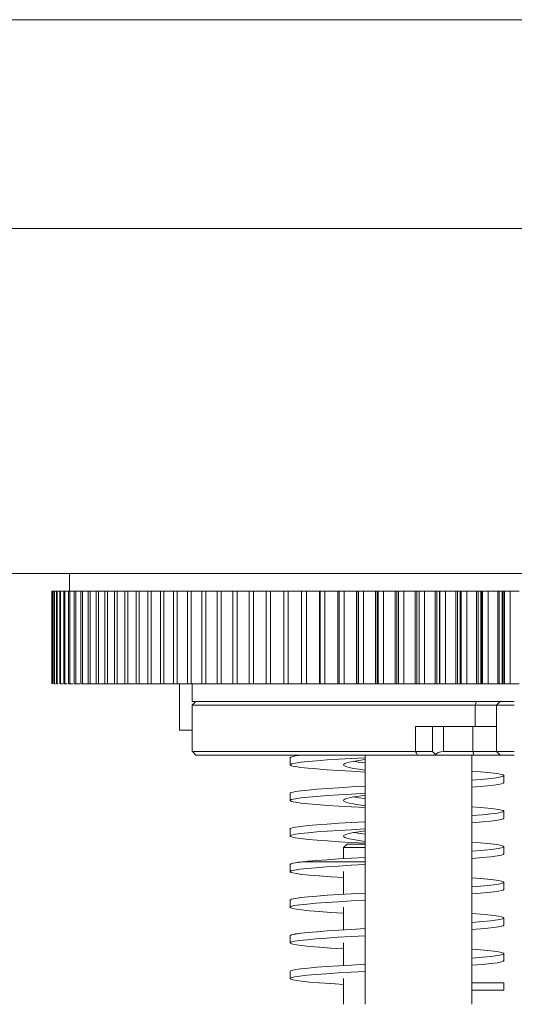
# Model space of a CAD drawing. Header units: millimetres. Extents: x 10 to 2518, y 8 to 1786.
# Tile 29 of 34: x 1244 to 1383, y 1510 to 1786. Entities that reach past the tile are written whole.
import ezdxf

# ---------------------------------------------------------------- set-up
doc = ezdxf.new("R2010")
doc.units = ezdxf.units.MM
doc.layers.add('1', color=7, linetype='Continuous', true_color=0xffffff)
doc.styles.add('黑体', font='txt')
doc.dimstyles.new('DIMSTYLE_BRK_6', dxfattribs={"dimtxt": 0.18, "dimasz": 0.18, "dimexe": 0.18, "dimexo": 0.0625, "dimgap": 0.09, "dimtad": 0, "dimtih": 1, "dimtoh": 1, "dimdec": 4, "dimzin": 0, "dimdsep": 46, "dimtxsty": 'Standard', "dimcen": 0.09, "dimadec": 0, "dimazin": 0, "dimtfac": 1, "dimtdec": 4, "dimtofl": 0, "dimtmove": 0, "dimatfit": 3, "dimfxl": 1, "dimtolj": 1, "dimtzin": 0, "dimarcsym": 0})

# ---------------------------------------------------------------- blocks, each defined once
blk = doc.blocks.new('_U21')
at = {"layer": '1', "color": 92, "linetype": 'Continuous', "lineweight": 13}
for p, q in [((1424.59, 1630.89), (1017.58, 1630.89)), ((1018.08, 1628.39), (1018.08, 1459.5)), ((1018.08, 1269.39), (1018.08, 1438.28)), ((1119.84, 1266.89), (1017.58, 1266.89)), ((1143.67, 1266.89), (1120.34, 1266.89))]:
    blk.add_line(p, q, dxfattribs=at)
at = {"layer": '1', "color": 92, "lineweight": 13}
for points in [[(1018.5, 1628.39), (1017.67, 1628.39), (1018.08, 1630.89)], [(1017.67, 1269.39), (1018.5, 1269.39), (1018.08, 1266.89)]]:
    blk.add_solid(points, dxfattribs=at)
at = {"layer": 'Defpoints', "color": 0, "lineweight": 13}
for p in [(1018.08, 1630.89), (1425.09, 1630.89), (1144.17, 1266.89)]:
    blk.add_point(p, dxfattribs=at)
at = {"layer": '1', "color": 7, "lineweight": 13, "insert": (1018.08, 1459), "char_height": 20, "attachment_point": 2, "style": '黑体'}
blk.add_mtext('\\A1;364', dxfattribs=at)

msp = doc.modelspace()

# ---------------------------------------------------------------- linework, layer by layer
at = {"lineweight": 13}
msp.add_lwpolyline([(962.7607, 1727.766), (1882.5623, 1727.766), (1882.5623, 1130.2737), (962.7607, 1130.2737)], close=True, dxfattribs=at)
at = {"layer": '1', "color": 92, "linetype": 'Continuous', "lineweight": 13}
msp.add_line((10, 1786.3643), (2517.9237, 1786.3643), dxfattribs=at)
at = {"layer": '1', "color": 253, "linetype": 'Continuous', "lineweight": 13}
msp.add_line((1425.0853, 1630.8895), (1251.3467, 1630.8895), dxfattribs=at)
at = {"layer": '1', "color": 7, "linetype": 'Continuous', "lineweight": 13}
for p, q in [((1258.0853, 1630.8895), (1258.0853, 1625.8895)), ((1253.1014, 1625.8895), (1253.1318, 1625.8895)), ((1253.1014, 1599.8895), (1253.1014, 1625.8895)), ((1253.1318, 1625.8895), (1253.306, 1625.8895)), ((1253.1318, 1599.8895), (1253.1318, 1625.8895)), ((1253.306, 1599.8895), (1253.306, 1625.8895)), ((1253.306, 1625.8895), (1253.397, 1625.8895)), ((1253.397, 1599.8895), (1253.397, 1625.8895)), ((1253.397, 1625.8895), (1253.7452, 1625.8895)), ((1253.7452, 1599.8895), (1253.7452, 1625.8895)), ((1253.7452, 1625.8895), (1253.8967, 1625.8895)), ((1253.8967, 1599.8895), (1253.8967, 1625.8895)), ((1253.8967, 1625.8895), (1254.4185, 1625.8895)), ((1254.4184, 1599.8895), (1254.4184, 1625.8895)), ((1254.4185, 1625.8895), (1254.6303, 1625.8895)), ((1254.6303, 1599.8895), (1254.6303, 1625.8895)), ((1254.6303, 1625.8895), (1255.3248, 1625.8895)), ((1255.3248, 1599.8895), (1255.3248, 1625.8895)), ((1255.3248, 1625.8895), (1255.5966, 1625.8895)), ((1255.5966, 1599.8895), (1255.5966, 1625.8895)), ((1255.5966, 1625.8895), (1256.463, 1625.8895)), ((1256.463, 1599.8895), (1256.463, 1625.8895)), ((1256.463, 1625.8895), (1256.7945, 1625.8895)), ((1256.7945, 1599.8895), (1256.7945, 1625.8895)), ((1256.7945, 1625.8895), (1257.8315, 1625.8895)), ((1258.2222, 1625.8895), (1257.8315, 1625.8895)), ((1257.8315, 1599.8895), (1257.8315, 1625.8895)), ((1258.2222, 1599.8895), (1258.2222, 1625.8895)), ((1258.2222, 1625.8895), (1259.4285, 1625.8895)), ((1259.4285, 1599.8895), (1259.4285, 1625.8895)), ((1259.4285, 1625.8895), (1259.8779, 1625.8895)), ((1259.8779, 1599.8895), (1259.8779, 1625.8895)), ((1259.8779, 1625.8895), (1261.2517, 1625.8895)), ((1261.2517, 1599.8895), (1261.2517, 1625.8895)), ((1261.2517, 1625.8895), (1261.7592, 1625.8895)), ((1261.7592, 1599.8895), (1261.7592, 1625.8895)), ((1261.7592, 1625.8895), (1263.2987, 1625.8895)), ((1263.2987, 1599.8895), (1263.2987, 1625.8895)), ((1263.2987, 1625.8895), (1263.8636, 1625.8895)), ((1263.8636, 1599.8895), (1263.8636, 1625.8895)), ((1263.8636, 1625.8895), (1265.5667, 1625.8895)), ((1265.5667, 1599.8895), (1265.5667, 1625.8895)), ((1265.5667, 1625.8895), (1266.1881, 1625.8895)), ((1266.1881, 1599.8895), (1266.1881, 1625.8895)), ((1266.1881, 1625.8895), (1268.0526, 1625.8895)), ((1268.0526, 1599.8895), (1268.0526, 1625.8895)), ((1268.0526, 1625.8895), (1268.7298, 1625.8895)), ((1268.7298, 1599.8895), (1268.7298, 1625.8895)), ((1268.7298, 1625.8895), (1270.753, 1625.8895)), ((1270.753, 1599.8895), (1270.753, 1625.8895)), ((1270.753, 1625.8895), (1271.485, 1625.8895)), ((1271.485, 1599.8895), (1271.485, 1625.8895)), ((1271.485, 1625.8895), (1273.6642, 1625.8895)), ((1273.6641, 1599.8895), (1273.6641, 1625.8895)), ((1273.6642, 1625.8895), (1274.4499, 1625.8895)), ((1274.4499, 1599.8895), (1274.4499, 1625.8895)), ((1274.4499, 1625.8895), (1276.7821, 1625.8895)), ((1277.6207, 1625.8895), (1276.7821, 1625.8895)), ((1276.7821, 1599.8895), (1276.7821, 1625.8895)), ((1277.6207, 1599.8895), (1277.6207, 1625.8895)), ((1277.6207, 1625.8895), (1280.1026, 1625.8895)), ((1280.9928, 1625.8895), (1280.1027, 1625.8895)), ((1280.1027, 1599.8895), (1280.1027, 1625.8895)), ((1280.9928, 1599.8895), (1280.9928, 1625.8895)), ((1280.9928, 1625.8895), (1283.6212, 1625.8895)), ((1284.5618, 1625.8895), (1283.6213, 1625.8895)), ((1283.6213, 1599.8895), (1283.6213, 1625.8895)), ((1284.5618, 1625.8895), (1287.333, 1625.8895)), ((1284.5618, 1599.8895), (1284.5618, 1625.8895)), ((1288.3227, 1625.8895), (1287.3331, 1625.8895)), ((1287.3331, 1599.8895), (1287.3331, 1625.8895)), ((1288.3227, 1625.8895), (1291.233, 1625.8895)), ((1288.3227, 1599.8895), (1288.3227, 1625.8895)), ((1292.2704, 1625.8895), (1291.233, 1625.8895)), ((1291.233, 1599.8895), (1291.233, 1625.8895)), ((1292.2704, 1625.8895), (1295.3157, 1625.8895)), ((1292.2704, 1599.8895), (1292.2704, 1625.8895)), ((1296.3995, 1625.8895), (1295.3158, 1625.8895)), ((1295.3158, 1599.8895), (1295.3158, 1625.8895)), ((1296.3995, 1625.8895), (1299.5758, 1625.8895)), ((1296.3995, 1599.8895), (1296.3995, 1625.8895)), ((1300.7044, 1625.8895), (1299.5758, 1625.8895)), ((1299.5758, 1599.8895), (1299.5758, 1625.8895)), ((1300.7044, 1625.8895), (1304.0073, 1625.8895)), ((1300.7044, 1599.8895), (1300.7044, 1625.8895)), ((1305.1792, 1625.8895), (1304.0073, 1625.8895)), ((1304.0073, 1599.8895), (1304.0073, 1625.8895)), ((1305.1792, 1625.8895), (1308.6041, 1625.8895)), ((1305.1792, 1599.8895), (1305.1792, 1625.8895)), ((1309.8178, 1625.8895), (1308.6042, 1625.8895)), ((1308.6042, 1599.8895), (1308.6042, 1625.8895)), ((1309.8178, 1625.8895), (1313.3601, 1625.8895)), ((1309.8178, 1599.8895), (1309.8178, 1625.8895)), ((1314.6138, 1625.8895), (1313.3601, 1625.8895)), ((1313.3601, 1599.8895), (1313.3601, 1625.8895)), ((1314.6138, 1625.8895), (1318.2686, 1625.8895)), ((1314.6138, 1599.8895), (1314.6138, 1625.8895)), ((1319.5606, 1625.8895), (1318.2686, 1625.8895)), ((1318.2686, 1599.8895), (1318.2686, 1625.8895)), ((1319.5606, 1625.8895), (1323.3491, 1625.8895)), ((1319.5606, 1599.8895), (1319.5606, 1625.8895)), ((1323.3231, 1599.8895), (1323.3231, 1625.8895)), ((1323.3491, 1625.8895), (1324.6517, 1625.8895)), ((1324.6517, 1625.8895), (1328.3483, 1625.8895)), ((1324.6517, 1599.8895), (1324.6517, 1625.8895)), ((1328.5165, 1625.8895), (1328.3483, 1625.8895)), ((1328.3483, 1599.8895), (1328.3483, 1625.8895)), ((1328.5165, 1599.8895), (1328.5165, 1625.8895)), ((1328.5165, 1625.8895), (1329.8799, 1625.8895)), ((1329.8799, 1625.8895), (1333.4796, 1625.8895)), ((1329.8799, 1599.8895), (1329.8799, 1625.8895)), ((1333.8419, 1625.8895), (1333.4796, 1625.8895)), ((1333.4796, 1599.8895), (1333.4796, 1625.8895)), ((1335.2381, 1625.8895), (1333.8419, 1625.8895)), ((1333.8419, 1599.8895), (1333.8419, 1625.8895)), ((1335.2381, 1625.8895), (1338.7361, 1625.8895)), ((1335.2381, 1599.8895), (1335.2381, 1625.8895)), ((1339.2037, 1625.8895), (1338.7361, 1625.8895)), ((1338.7361, 1599.8895), (1338.7361, 1625.8895)), ((1339.2037, 1599.8895), (1339.2037, 1625.8895)), ((1340.7191, 1625.8895), (1339.2918, 1625.8895)), ((1339.2918, 1599.8895), (1339.2918, 1625.8895)), ((1340.7191, 1625.8895), (1344.1105, 1625.8895)), ((1340.7191, 1599.8895), (1340.7191, 1625.8895)), ((1344.5762, 1625.8895), (1344.1105, 1625.8895)), ((1344.1105, 1599.8895), (1344.1105, 1625.8895)), ((1344.5762, 1625.8895), (1344.859, 1625.8895)), ((1344.5762, 1599.8895), (1344.5762, 1625.8895)), ((1344.859, 1599.8895), (1344.859, 1625.8895)), ((1344.859, 1625.8895), (1346.3153, 1625.8895)), ((1346.3153, 1625.8895), (1349.5955, 1625.8895)), ((1346.3153, 1599.8895), (1346.3153, 1625.8895)), ((1350.0587, 1625.8895), (1349.5955, 1625.8895)), ((1349.5955, 1599.8895), (1349.5955, 1625.8895)), ((1350.0587, 1625.8895), (1350.5357, 1625.8895)), ((1350.0587, 1599.8895), (1350.0587, 1625.8895)), ((1352.0191, 1625.8895), (1350.5357, 1625.8895)), ((1350.5357, 1599.8895), (1350.5357, 1625.8895)), ((1352.0191, 1625.8895), (1355.1837, 1625.8895)), ((1352.0191, 1599.8895), (1352.0191, 1625.8895)), ((1355.6437, 1625.8895), (1355.1837, 1625.8895)), ((1355.1837, 1599.8895), (1355.1837, 1625.8895)), ((1355.6437, 1599.8895), (1355.6437, 1625.8895)), ((1355.6437, 1625.8895), (1356.3143, 1625.8895)), ((1357.8226, 1625.8895), (1356.3143, 1625.8895)), ((1356.3143, 1599.8895), (1356.3143, 1625.8895)), ((1357.8226, 1625.8895), (1360.8673, 1625.8895)), ((1357.8226, 1599.8895), (1357.8226, 1625.8895)), ((1360.8673, 1599.8895), (1360.8673, 1625.8895)), ((1361.3236, 1625.8895), (1360.8673, 1625.8895)), ((1361.3236, 1625.8895), (1362.0797, 1625.8895)), ((1361.3236, 1599.8895), (1361.3236, 1625.8895)), ((1362.0797, 1599.8895), (1362.0797, 1625.8895)), ((1362.0797, 1625.8895), (1362.1857, 1625.8895)), ((1362.1857, 1625.8895), (1362.1857, 1599.8895)), ((1362.1857, 1625.8895), (1362.1868, 1625.8895)), ((1363.7181, 1625.8895), (1362.1868, 1625.8895)), ((1362.1868, 1599.8895), (1362.1868, 1625.8895)), ((1363.7181, 1625.8895), (1366.6386, 1625.8895)), ((1363.7181, 1599.8895), (1363.7181, 1625.8895)), ((1366.6386, 1599.8895), (1366.6386, 1625.8895)), ((1367.0905, 1625.8895), (1366.6386, 1625.8895)), ((1367.0905, 1599.8895), (1367.0905, 1625.8895)), ((1367.0905, 1625.8895), (1367.8575, 1625.8895)), ((1368.0899, 1625.8895), (1367.8575, 1625.8895)), ((1367.8575, 1599.8895), (1367.8575, 1625.8895)), ((1368.0899, 1625.8895), (1368.0899, 1599.8895)), ((1368.0899, 1625.8895), (1368.1452, 1625.8895)), ((1369.6974, 1625.8895), (1368.1452, 1625.8895)), ((1368.1452, 1599.8895), (1368.1452, 1625.8895)), ((1369.6974, 1625.8895), (1372.4897, 1625.8895)), ((1369.6974, 1599.8895), (1369.6974, 1625.8895)), ((1372.4897, 1599.8895), (1372.4897, 1625.8895)), ((1372.9367, 1625.8895), (1372.4897, 1625.8895)), ((1372.9367, 1625.8895), (1373.7135, 1625.8895)), ((1372.9367, 1599.8895), (1372.9367, 1625.8895)), ((1373.7135, 1599.8895), (1373.7135, 1625.8895)), ((1373.7135, 1625.8895), (1373.9908, 1625.8895)), ((1374.1813, 1625.8895), (1373.9908, 1625.8895)), ((1373.9908, 1599.8895), (1373.9908, 1625.8895)), ((1374.1813, 1599.8895), (1374.1813, 1625.8895)), ((1374.1813, 1625.8895), (1375.7523, 1625.8895)), ((1375.7523, 1625.8895), (1378.4127, 1625.8895)), ((1375.7523, 1599.8895), (1375.7523, 1625.8895)), ((1378.4127, 1599.8895), (1378.4127, 1625.8895)), ((1378.8541, 1625.8895), (1378.4127, 1625.8895)), ((1378.8541, 1625.8895), (1379.6397, 1625.8895)), ((1378.8541, 1599.8895), (1378.8541, 1625.8895)), ((1379.6397, 1599.8895), (1379.6397, 1625.8895)), ((1379.6397, 1625.8895), (1379.9308, 1625.8895)), ((1380.2871, 1625.8895), (1379.9308, 1625.8895)), ((1379.9308, 1599.8895), (1379.9308, 1625.8895)), ((1381.8746, 1625.8895), (1380.2871, 1625.8895)), ((1380.2871, 1599.8895), (1380.2871, 1625.8895)), ((1381.8746, 1625.8895), (1384.3994, 1625.8895)), ((1381.8746, 1599.8895), (1381.8746, 1625.8895)), ((1253.1014, 1599.8895), (1253.1318, 1599.8895)), ((1253.8967, 1599.8895), (1254.1853, 1599.8895)), ((1254.6303, 1599.8895), (1254.9192, 1599.8895)), ((1255.5966, 1599.8895), (1256.1684, 1599.8895)), ((1256.463, 1599.8895), (1256.7945, 1599.8895)), ((1256.7945, 1599.8895), (1257.4551, 1599.8895)), ((1257.8315, 1599.8895), (1258.2222, 1599.8895)), ((1258.2222, 1599.8895), (1259.0252, 1599.8895)), ((1259.4285, 1599.8895), (1259.8779, 1599.8895)), ((1259.8779, 1599.8895), (1260.9584, 1599.8895)), ((1261.2517, 1599.8895), (1261.7592, 1599.8895)), ((1261.7592, 1599.8895), (1263.265, 1599.8895)), ((1263.2987, 1599.8895), (1263.8636, 1599.8895)), ((1263.8636, 1599.8895), (1265.5667, 1599.8895)), ((1265.5667, 1599.8895), (1266.1881, 1599.8895)), ((1266.1881, 1599.8895), (1268.0526, 1599.8895)), ((1268.0526, 1599.8895), (1268.7298, 1599.8895)), ((1268.7298, 1599.8895), (1270.675, 1599.8895)), ((1270.753, 1599.8895), (1271.485, 1599.8895)), ((1271.485, 1599.8895), (1273.6166, 1599.8895)), ((1273.6641, 1599.8895), (1274.4499, 1599.8895)), ((1274.4499, 1599.8895), (1276.6725, 1599.8895)), ((1276.7821, 1599.8895), (1277.6207, 1599.8895)), ((1277.6207, 1599.8895), (1280.1026, 1599.8895)), ((1280.1027, 1599.8895), (1280.9928, 1599.8895)), ((1280.9928, 1599.8895), (1283.6212, 1599.8895)), ((1283.6213, 1599.8895), (1284.5618, 1599.8895)), ((1284.5618, 1599.8895), (1287.333, 1599.8895)), ((1287.3331, 1599.8895), (1288.3227, 1599.8895)), ((1288.3227, 1599.8895), (1291.233, 1599.8895)), ((1288.9681, 1599.8892), (1288.9681, 1586.8895)), ((1291.233, 1599.8895), (1292.2704, 1599.8895)), ((1292.2704, 1599.8895), (1295.3157, 1599.8895)), ((1292.5853, 1599.8897), (1292.5853, 1594.8895)), ((1295.3158, 1599.8895), (1296.3995, 1599.8895)), ((1296.3995, 1599.8895), (1299.5758, 1599.8895)), ((1299.5758, 1599.8895), (1300.7044, 1599.8895)), ((1300.7044, 1599.8895), (1304.0073, 1599.8895)), ((1304.0073, 1599.8895), (1305.1792, 1599.8895)), ((1305.1792, 1599.8895), (1308.6041, 1599.8895)), ((1308.6042, 1599.8895), (1309.8178, 1599.8895)), ((1309.8178, 1599.8895), (1313.3601, 1599.8895)), ((1313.3601, 1599.8895), (1314.6138, 1599.8895)), ((1314.6138, 1599.8895), (1318.2686, 1599.8895)), ((1318.2686, 1599.8895), (1319.5606, 1599.8895)), ((1319.5606, 1599.8895), (1323.3491, 1599.8895)), ((1323.3491, 1599.8895), (1324.6517, 1599.8895)), ((1324.6517, 1599.8895), (1328.3483, 1599.8895)), ((1328.5165, 1599.8895), (1328.3483, 1599.8895)), ((1328.5165, 1599.8895), (1329.8799, 1599.8895)), ((1329.8799, 1599.8895), (1333.4796, 1599.8895)), ((1333.8419, 1599.8895), (1333.4796, 1599.8895)), ((1333.8419, 1599.8895), (1335.2381, 1599.8895)), ((1335.2381, 1599.8895), (1338.7361, 1599.8895)), ((1339.2037, 1599.8895), (1338.7361, 1599.8895)), ((1339.2918, 1599.8895), (1340.7191, 1599.8895)), ((1340.7191, 1599.8895), (1344.1105, 1599.8895)), ((1344.5762, 1599.8895), (1344.1105, 1599.8895)), ((1344.5762, 1599.8895), (1344.859, 1599.8895)), ((1344.859, 1599.8895), (1346.3153, 1599.8895)), ((1346.3153, 1599.8895), (1349.5955, 1599.8895)), ((1350.0587, 1599.8895), (1349.5955, 1599.8895)), ((1350.0587, 1599.8895), (1350.5357, 1599.8895)), ((1350.5357, 1599.8895), (1352.0191, 1599.8895)), ((1352.0191, 1599.8895), (1355.1837, 1599.8895)), ((1355.6437, 1599.8895), (1355.1837, 1599.8895)), ((1355.6437, 1599.8895), (1356.3143, 1599.8895)), ((1356.3143, 1599.8895), (1357.8226, 1599.8895)), ((1357.8226, 1599.8895), (1360.8673, 1599.8895)), ((1361.3236, 1599.8895), (1360.8673, 1599.8895)), ((1361.3236, 1599.8895), (1362.0797, 1599.8895)), ((1362.0797, 1599.8895), (1362.1868, 1599.8895)), ((1362.1868, 1599.8895), (1363.7181, 1599.8895)), ((1363.7181, 1599.8895), (1366.6386, 1599.8895)), ((1367.0905, 1599.8895), (1366.6386, 1599.8895)), ((1367.0905, 1599.8895), (1367.8575, 1599.8895)), ((1368.0899, 1599.8895), (1367.8575, 1599.8895)), ((1368.0899, 1599.8895), (1368.1452, 1599.8895)), ((1368.1452, 1599.8895), (1369.6974, 1599.8895)), ((1369.6974, 1599.8895), (1372.4897, 1599.8895)), ((1372.9367, 1599.8895), (1372.4897, 1599.8895)), ((1372.9367, 1599.8895), (1373.7135, 1599.8895)), ((1373.7135, 1599.8895), (1373.9908, 1599.8895)), ((1374.1813, 1599.8895), (1373.9908, 1599.8895)), ((1374.1813, 1599.8895), (1375.7523, 1599.8895)), ((1375.7523, 1599.8895), (1378.4127, 1599.8895)), ((1378.8541, 1599.8895), (1378.4127, 1599.8895)), ((1378.8541, 1599.8895), (1379.6397, 1599.8895)), ((1379.6397, 1599.8895), (1379.9308, 1599.8895)), ((1380.2871, 1599.8895), (1379.9308, 1599.8895)), ((1380.2871, 1599.8895), (1381.8746, 1599.8895)), ((1381.8746, 1599.8895), (1384.3994, 1599.8895)), ((1379.0906, 1594.8895), (1292.5853, 1594.8895)), ((1292.5853, 1593.8895), (1292.5853, 1580.8936)), ((1372.0847, 1587.8895), (1372.0847, 1593.8895)), ((1378.0847, 1593.8895), (1379.0847, 1594.8895)), ((1378.0847, 1580.8895), (1378.0847, 1593.8895)), ((1383.0847, 1593.8895), (1378.0847, 1593.8895)), ((1379.0906, 1594.8895), (1383.0847, 1594.8895)), ((1360.0847, 1587.8895), (1355.3479, 1587.8895)), ((1355.3479, 1580.8914), (1355.3479, 1587.8895)), ((1360.0847, 1580.8895), (1360.0847, 1587.8895)), ((1360.0847, 1587.8895), (1361.2261, 1587.8895)), ((1372.2261, 1587.8895), (1361.2261, 1587.8895)), ((1363.1616, 1587.8895), (1363.1616, 1580.8895)), ((1371.418, 1580.8895), (1371.418, 1587.8895)), ((1372.2261, 1587.8895), (1378.0847, 1587.8895)), ((1292.5852, 1586.8895), (1288.9681, 1586.8895)), ((1292.6393, 1580.8379), (1293.5877, 1579.8895)), ((1293.5877, 1579.8895), (1355.8762, 1579.8895)), ((1341.1424, 1579.8895), (1341.1424, 1509.8895)), ((1371.7514, 1579.8895), (1361.0847, 1579.8895)), ((1363.1616, 1580.8895), (1371.418, 1580.8895)), ((1371.1424, 1509.8895), (1371.1424, 1579.8895)), ((1371.7514, 1579.8895), (1371.418, 1580.8895)), ((1378.0847, 1580.8895), (1371.418, 1580.8895)), ((1379.0847, 1579.8895), (1371.7514, 1579.8895)), ((1378.0847, 1580.8895), (1379.0847, 1579.8895)), ((1378.0847, 1580.8895), (1383.0847, 1580.8895)), ((1383.0847, 1579.8895), (1379.0847, 1579.8895)), ((1336.0853, 1554.8895), (1335.0853, 1553.8895)), ((1335.0853, 1553.8895), (1335.0853, 1550.791)), ((1335.0853, 1553.8895), (1341.1427, 1553.8895)), ((1336.0853, 1554.8895), (1341.1434, 1554.8895)), ((1320.1077, 1549.1376), (1320.1077, 1549.1382)), ((1320.1077, 1547.1121), (1320.1077, 1547.1131)), ((1320.1077, 1547.1121), (1320.1077, 1547.1119)), ((1335.0853, 1547.1543), (1335.0853, 1540.7896)), ((1380.0956, 1544.1401), (1380.0956, 1544.1377)), ((1320.1028, 1539.1397), (1320.1028, 1539.1405)), ((1320.1028, 1537.1144), (1320.1028, 1537.1151)), ((1320.1028, 1537.1144), (1320.1028, 1537.1141)), ((1335.0853, 1537.1545), (1335.0853, 1530.7883)), ((1380.1015, 1534.1414), (1380.1015, 1534.1399)), ((1380.1015, 1534.1377), (1380.1015, 1534.1399)), ((1380.1015, 1532.1155), (1380.1015, 1532.1152)), ((1320.101, 1527.1157), (1320.101, 1529.1418)), ((1335.0853, 1527.1546), (1335.0853, 1520.7885)), ((1380.1044, 1524.1407), (1380.1044, 1524.1419)), ((1380.1045, 1524.1407), (1380.1045, 1524.1388)), ((1320.0943, 1517.1177), (1320.0943, 1519.1403)), ((1320.0943, 1517.1177), (1320.0943, 1517.1122)), ((1335.0853, 1517.1548), (1335.0853, 1509.8898)), ((1380.0991, 1515.902), (1380.0991, 1515.9013)), ((1380.0991, 1513.8769), (1380.0991, 1513.8759))]:
    msp.add_line(p, q, dxfattribs=at)
for points in [[(1372.0847, 1593.8895), (1298.113, 1593.8895), (1292.9335, 1593.8895), (1292.6072, 1593.8895), (1292.5867, 1593.8895), (1292.5854, 1593.8895), (1292.5853, 1593.8895)], [(1293.5894, 1594.8895), (1293.0295, 1594.3295), (1292.5895, 1593.8895)], [(1293.5911, 1594.8895), (1293.5911, 1594.8895), (1293.5911, 1594.8895), (1293.5911, 1594.8895), (1293.5912, 1594.8895), (1293.5923, 1594.8895), (1293.6118, 1594.8895), (1293.9322, 1594.8895), (1299.0707, 1594.8895), (1372.4847, 1594.8895)], [(1372.4847, 1594.8895), (1372.0847, 1593.8895)], [(1378.0847, 1593.8895), (1378.0847, 1593.8895), (1378.0846, 1593.8895), (1378.083, 1593.8895), (1378.0584, 1593.8895), (1377.6676, 1593.8895), (1372.0847, 1593.8895)], [(1372.4847, 1594.8895), (1378.6495, 1594.8895), (1379.0646, 1594.8895), (1379.0852, 1594.8895), (1379.0854, 1594.8895), (1379.0854, 1594.8895), (1379.0854, 1594.8895), (1379.0854, 1594.8895), (1379.0854, 1594.8895), (1379.0847, 1594.8895)], [(1292.5853, 1580.8936), (1292.5853, 1580.8936), (1292.5854, 1580.8936), (1292.5864, 1580.8936), (1292.6021, 1580.8936), (1292.8531, 1580.8936), (1296.8423, 1580.8935), (1355.3479, 1580.8932)], [(1320.1017, 1579.124), (1320.1532, 1579.2196), (1320.3123, 1579.3153), (1320.822, 1579.4759), (1321.6321, 1579.6366), (1322.4718, 1579.7628), (1323.4841, 1579.889)], [(1341.108, 1575.11), (1337.3224, 1575.3259), (1333.7719, 1575.5419), (1330.5173, 1575.7578), (1327.6194, 1575.9737), (1325.1388, 1576.1897), (1323.1191, 1576.4056), (1321.5919, 1576.6215), (1320.9411, 1576.7475), (1320.4749, 1576.8734), (1320.1965, 1576.9994), (1320.1053, 1577.1254), (1320.2002, 1577.2513), (1320.4803, 1577.3773), (1320.9447, 1577.5032), (1321.5924, 1577.6292), (1323.1209, 1577.8451), (1325.1448, 1578.0611), (1327.622, 1578.277), (1330.5106, 1578.4929), (1333.7647, 1578.7088), (1337.3198, 1578.9248), (1341.1063, 1579.1407)], [(1320.1053, 1579.1364), (1320.1053, 1578.0027), (1320.1053, 1577.1119)], [(1355.3479, 1580.8895), (1359.7637, 1580.8929), (1360.0048, 1580.8948), (1360.0847, 1580.8895)], [(1355.8752, 1579.8914), (1355.5802, 1580.4519), (1355.3484, 1580.8923)], [(1361.0847, 1579.8895), (1361.085, 1579.8895), (1361.085, 1579.8895), (1361.085, 1579.8895), (1361.085, 1579.8895), (1361.085, 1579.8895), (1361.085, 1579.8895), (1361.0847, 1579.8895), (1361.0678, 1579.8895), (1360.7457, 1579.8895), (1355.8742, 1579.8895)], [(1360.9123, 1580.0619), (1360.1372, 1580.8369), (1360.0879, 1580.8862), (1360.0849, 1580.8893), (1360.0847, 1580.8895), (1360.0847, 1580.8895), (1360.0847, 1580.8895)], [(1363.1616, 1580.8895), (1362.3946, 1580.8173), (1361.7252, 1580.6085), (1360.9123, 1580.0619)], [(1341.1126, 1575.6484), (1339.3702, 1575.8945), (1337.8839, 1576.1406), (1336.6902, 1576.3866), (1336.0024, 1576.5712), (1335.5037, 1576.7557), (1335.2027, 1576.9402), (1335.1013, 1577.1248), (1335.2001, 1577.3093), (1335.4994, 1577.4939), (1335.9959, 1577.6784), (1336.681, 1577.8629), (1337.872, 1578.109), (1339.3568, 1578.355), (1341.0971, 1578.6011)], [(1341.1119, 1577.6485), (1339.2302, 1577.9159), (1337.9642, 1578.126)], [(1371.2016, 1572.8675), (1373.5744, 1573.056), (1375.6197, 1573.2446), (1377.3052, 1573.4332), (1378.6079, 1573.6218), (1379.5132, 1573.8104), (1379.9539, 1573.9675), (1380.0646, 1574.0461), (1380.1015, 1574.1247), (1380.0651, 1574.2033), (1379.9559, 1574.2818), (1379.5211, 1574.439), (1378.6234, 1574.6276), (1377.3234, 1574.8161), (1375.6405, 1575.0047), (1373.6016, 1575.1933), (1371.2339, 1575.3819)], [(1380.0991, 1572.1147), (1380.0991, 1573.2485), (1380.0991, 1574.1392)], [(1320.1002, 1569.1231), (1320.121, 1569.1861), (1320.189, 1569.2492), (1320.4674, 1569.3753), (1320.9324, 1569.5014), (1321.5796, 1569.6275), (1323.1001, 1569.8437), (1325.1193, 1570.0599), (1327.6007, 1570.276), (1330.494, 1570.4922), (1333.7487, 1570.7084), (1337.3064, 1570.9246), (1341.0987, 1571.1408)], [(1371.1482, 1570.8632), (1373.5381, 1571.0526), (1375.5917, 1571.242), (1377.2853, 1571.4314), (1378.5989, 1571.6208), (1379.5125, 1571.8102), (1379.954, 1571.968), (1380.0635, 1572.0469), (1380.0991, 1572.1258)], [(1341.1333, 1565.1086), (1337.3377, 1565.3247), (1333.7805, 1565.5407), (1330.5248, 1565.7568), (1327.628, 1565.9728), (1325.147, 1566.1889), (1323.1281, 1566.4049), (1321.6009, 1566.621), (1320.9484, 1566.747), (1320.4785, 1566.8731), (1320.1966, 1566.9991), (1320.1047, 1567.1251), (1320.2007, 1567.2512), (1320.4824, 1567.3772), (1320.9474, 1567.5032), (1321.5936, 1567.6293), (1323.1161, 1567.8453), (1325.1397, 1568.0614), (1327.621, 1568.2774), (1330.515, 1568.4935), (1333.7744, 1568.7095), (1337.3336, 1568.9256), (1341.1245, 1569.1416)], [(1320.1047, 1569.1359), (1320.1047, 1568.0022), (1320.1047, 1567.1114)], [(1341.1317, 1565.6459), (1339.3841, 1565.8923), (1337.8944, 1566.1388), (1336.6958, 1566.3852), (1336.0053, 1566.5701), (1335.5062, 1566.7549), (1335.2037, 1566.9397), (1335.1006, 1567.1245), (1335.1997, 1567.3094), (1335.501, 1567.4942), (1335.9983, 1567.679), (1336.6845, 1567.8639), (1337.8799, 1568.1103), (1339.3682, 1568.3568), (1341.1119, 1568.6032)], [(1341.1188, 1567.6476), (1339.2525, 1567.9124), (1337.9953, 1568.1205)], [(1371.2199, 1562.8688), (1374.1365, 1563.1044), (1376.5195, 1563.34), (1378.3219, 1563.5757), (1379.5144, 1563.8113), (1379.9562, 1563.9684), (1380.0678, 1564.0469), (1380.1053, 1564.1255), (1380.0684, 1564.204), (1379.9579, 1564.2825), (1379.5194, 1564.4396), (1378.6173, 1564.6281), (1377.3163, 1564.8166), (1375.6356, 1565.0051), (1373.5993, 1565.1936), (1371.2321, 1565.3821)], [(1371.2071, 1560.8677), (1374.1267, 1561.1035), (1376.5211, 1561.3394), (1378.3257, 1561.5753), (1379.5153, 1561.8111), (1379.9555, 1561.9684), (1380.0668, 1562.047), (1380.1032, 1562.1256)], [(1380.1032, 1562.1136), (1380.1032, 1563.2473), (1380.1032, 1564.1381)], [(1320.1047, 1559.1256), (1320.1966, 1559.2515), (1320.4739, 1559.3775), (1320.9368, 1559.5034), (1321.5851, 1559.6294), (1323.1148, 1559.8453), (1325.1384, 1560.0613), (1327.6152, 1560.2772), (1330.5045, 1560.4932), (1333.7595, 1560.7091), (1337.3153, 1560.925), (1341.1032, 1561.141)], [(1320.1042, 1559.1384), (1320.1042, 1558.0046), (1320.1042, 1557.1138)], [(1341.1522, 1555.1072), (1337.3676, 1555.3233), (1333.812, 1555.5393), (1330.5457, 1555.7554), (1327.6443, 1555.9714), (1325.164, 1556.1875), (1323.1376, 1556.4036), (1321.6012, 1556.6196), (1320.9476, 1556.7456), (1320.4807, 1556.8717), (1320.1998, 1556.9977), (1320.1043, 1557.1237), (1320.1937, 1557.2498), (1320.469, 1557.3758), (1320.9309, 1557.5018), (1321.5801, 1557.6279), (1323.1088, 1557.8439), (1325.1267, 1558.06), (1327.5995, 1558.276), (1330.4958, 1558.4921), (1333.7561, 1558.7081), (1337.3118, 1558.9242), (1341.1017, 1559.1403)], [(1341.1237, 1555.6468), (1339.377, 1555.8935), (1337.8884, 1556.1401), (1336.6895, 1556.3867), (1335.9989, 1556.5717), (1335.5009, 1556.7567), (1335.2021, 1556.9417), (1335.1028, 1557.1267), (1335.2034, 1557.3116), (1335.5039, 1557.4966), (1336.0041, 1557.6816), (1336.6967, 1557.8666), (1337.8975, 1558.1132), (1339.3875, 1558.3598), (1341.1359, 1558.6065)], [(1341.133, 1557.6455), (1339.2456, 1557.9135), (1337.9766, 1558.1241)], [(1371.208, 1552.8679), (1373.5832, 1553.0566), (1375.6258, 1553.2454), (1377.3112, 1553.4341), (1378.6162, 1553.6229), (1379.5185, 1553.8116), (1379.9539, 1553.9689), (1380.0632, 1554.0476), (1380.0998, 1554.1262), (1380.0637, 1554.2049), (1379.9545, 1554.2835), (1379.5164, 1554.4408), (1378.6098, 1554.6296), (1377.3046, 1554.8183), (1375.6191, 1555.0071), (1373.5729, 1555.1958), (1371.1961, 1555.3846)], [(1380.0997, 1552.114), (1380.0997, 1553.2477), (1380.0997, 1554.1385)], [(1320.1089, 1549.1246), (1320.2002, 1549.2507), (1320.476, 1549.3767), (1320.9362, 1549.5027), (1321.5804, 1549.6288), (1323.1068, 1549.8448), (1325.1328, 1550.0609), (1327.6154, 1550.2769), (1330.5102, 1550.493), (1333.7625, 1550.7091), (1337.3133, 1550.9251), (1341.1027, 1551.1412)], [(1371.2196, 1550.8686), (1374.133, 1551.1043), (1376.5185, 1551.3399), (1378.3203, 1551.5756), (1379.5099, 1551.8112), (1379.9502, 1551.9683), (1380.0618, 1552.0468), (1380.0997, 1552.1254)], [(1320.1077, 1549.1376), (1320.1077, 1548.0039), (1320.1077, 1547.1131)], [(1335.074, 1545.4609), (1331.4835, 1545.6909), (1328.294, 1545.9209), (1325.5586, 1546.151), (1323.3272, 1546.381), (1321.8787, 1546.5742), (1320.8513, 1546.7674), (1320.3117, 1546.9374), (1320.1245, 1547.071), (1320.1083, 1547.1357), (1320.1406, 1547.2004), (1320.3327, 1547.3221), (1320.6043, 1547.4178), (1321.3553, 1547.5886), (1322.8338, 1547.8104), (1324.8415, 1548.0322), (1327.3367, 1548.254), (1330.269, 1548.4758), (1333.5813, 1548.6976), (1337.2157, 1548.9194), (1341.1036, 1549.1412)], [(1335.0385, 1545.4635), (1331.4528, 1545.6934), (1328.2684, 1545.9234), (1325.5382, 1546.1533), (1323.312, 1546.3832), (1321.8677, 1546.5763), (1320.8446, 1546.7695), (1320.3083, 1546.9394), (1320.1236, 1547.073), (1320.1085, 1547.1376), (1320.1419, 1547.2023), (1320.3359, 1547.324), (1320.6089, 1547.4196), (1321.3622, 1547.5903), (1322.8431, 1547.812), (1324.8526, 1548.0337), (1327.3489, 1548.2555), (1330.2817, 1548.4772), (1333.594, 1548.6989), (1337.2278, 1548.9206), (1341.1147, 1549.1423)], [(1320.1095, 1549.1239), (1320.1612, 1549.2196), (1320.3192, 1549.3153), (1320.824, 1549.476), (1321.6286, 1549.6368), (1322.4694, 1549.7632), (1323.4867, 1549.8895)], [(1323.4867, 1549.8895), (1325.8095, 1549.8895), (1328.6645, 1549.8895), (1331.9875, 1549.8895), (1336.3629, 1549.8895), (1341.14, 1549.8895)], [(1371.191, 1542.8669), (1373.5709, 1543.0561), (1375.6249, 1543.2453), (1377.3204, 1543.4345), (1378.6256, 1543.6237), (1379.5211, 1543.8128), (1379.9519, 1543.9705), (1380.0594, 1544.0493), (1380.0946, 1544.1281), (1380.0574, 1544.207), (1379.9478, 1544.2858), (1379.5101, 1544.4434), (1378.5993, 1544.6326), (1377.2783, 1544.8218), (1375.5746, 1545.011), (1373.5167, 1545.2002), (1371.1332, 1545.3893)], [(1371.1954, 1542.8673), (1373.5688, 1543.056), (1375.618, 1543.2447), (1377.3108, 1543.4333), (1378.6155, 1543.622), (1379.5127, 1543.8107), (1379.9467, 1543.9679), (1380.0563, 1544.0465), (1380.094, 1544.1252), (1380.0598, 1544.2038), (1379.9534, 1544.2824), (1379.5236, 1544.4396), (1378.6242, 1544.6283), (1377.3163, 1544.817), (1375.627, 1545.0057), (1373.5846, 1545.1943), (1371.2174, 1545.383)], [(1380.0955, 1542.1134), (1380.0955, 1543.247), (1380.0955, 1544.1377)], [(1380.0955, 1542.1128), (1380.0955, 1543.2465), (1380.0955, 1544.1373)], [(1320.1046, 1539.1282), (1320.1975, 1539.2542), (1320.4773, 1539.3802), (1320.9455, 1539.5061), (1321.6009, 1539.6321), (1323.1397, 1539.848), (1325.1688, 1540.064), (1327.649, 1540.2799), (1330.5409, 1540.4958), (1333.7999, 1540.7118), (1337.361, 1540.9277), (1341.1536, 1541.1437)], [(1320.1052, 1539.1253), (1320.1936, 1539.2512), (1320.469, 1539.3772), (1320.9328, 1539.5032), (1321.584, 1539.6291), (1323.1158, 1539.8451), (1325.1387, 1540.061), (1327.6131, 1540.277), (1330.4998, 1540.4929), (1333.7544, 1540.7089), (1337.3121, 1540.9248), (1341.1023, 1541.1408)], [(1371.1774, 1540.8655), (1373.5512, 1541.0544), (1375.5997, 1541.2434), (1377.2968, 1541.4323), (1378.6089, 1541.6212), (1379.5127, 1541.8102), (1379.9478, 1541.9676), (1380.0576, 1542.0464), (1380.0955, 1542.1251)], [(1371.206, 1540.8672), (1373.5753, 1541.0561), (1375.6195, 1541.245), (1377.3121, 1541.4338), (1378.6197, 1541.6227), (1379.5192, 1541.8115), (1379.9509, 1541.9689), (1380.0591, 1542.0476), (1380.0956, 1542.1263)], [(1320.1028, 1539.1397), (1320.1028, 1538.006), (1320.1028, 1537.1152)], [(1335.0659, 1535.4613), (1331.4793, 1535.6913), (1328.2926, 1535.9213), (1325.5554, 1536.1513), (1323.3221, 1536.3813), (1321.8765, 1536.5745), (1320.8554, 1536.7677), (1320.3127, 1536.9377), (1320.1212, 1537.0713), (1320.1032, 1537.136), (1320.134, 1537.2007), (1320.3247, 1537.3224), (1320.599, 1537.418), (1321.3585, 1537.5888), (1322.8387, 1537.8106), (1324.8389, 1538.0324), (1327.3226, 1538.2542), (1330.2562, 1538.4759), (1333.5849, 1538.6977), (1337.2224, 1538.9195), (1341.101, 1539.1413)], [(1335.0323, 1535.463), (1331.4498, 1535.693), (1328.2675, 1535.9229), (1325.5349, 1536.1528), (1323.3065, 1536.3828), (1321.8651, 1536.5759), (1320.8482, 1536.7691), (1320.3089, 1536.9391), (1320.1202, 1537.0726), (1320.1033, 1537.1373), (1320.1354, 1537.202), (1320.3285, 1537.3237), (1320.6045, 1537.4193), (1321.3669, 1537.59), (1322.8506, 1537.8117), (1324.8536, 1538.0335), (1327.3397, 1538.2552), (1330.2753, 1538.4769), (1333.6054, 1538.6987), (1337.2436, 1538.9204), (1341.1224, 1539.1421)], [(1371.1778, 1532.866), (1374.1066, 1533.1022), (1376.5092, 1533.3383), (1378.32, 1533.5745), (1379.5083, 1533.8106), (1379.9475, 1533.9681), (1380.0596, 1534.0468), (1380.0993, 1534.1255), (1380.0661, 1534.2042), (1379.9595, 1534.2829), (1379.524, 1534.4404), (1378.6138, 1534.6293), (1377.3016, 1534.8182), (1375.6118, 1535.0071), (1373.5685, 1535.1961), (1371.196, 1535.385)], [(1371.2136, 1532.8687), (1374.1333, 1533.1045), (1376.5275, 1533.3404), (1378.331, 1533.5762), (1379.5133, 1533.8121), (1379.9494, 1533.9693), (1380.0603, 1534.0479), (1380.0989, 1534.1266), (1380.0649, 1534.2052), (1379.9576, 1534.2838), (1379.5212, 1534.441), (1378.611, 1534.6297), (1377.3, 1534.8184), (1375.6123, 1535.0071), (1373.5721, 1535.1957), (1371.2034, 1535.3844)], [(1371.1573, 1530.8645), (1373.5418, 1531.0539), (1375.6028, 1531.2433), (1377.3054, 1531.4327), (1378.6133, 1531.6221), (1379.5152, 1531.8115), (1379.9531, 1531.9694), (1380.0637, 1532.0483), (1380.1015, 1532.1272)], [(1371.1633, 1530.8647), (1373.5448, 1531.0539), (1375.6035, 1531.2431), (1377.3044, 1531.4323), (1378.6115, 1531.6215), (1379.5133, 1531.8107), (1379.9519, 1531.9684), (1380.063, 1532.0473), (1380.1015, 1532.1261)], [(1380.1014, 1532.1132), (1380.1014, 1533.2469), (1380.1014, 1534.1377)], [(1320.0985, 1529.1296), (1320.1933, 1529.2554), (1320.4788, 1529.3812), (1320.9537, 1529.507), (1321.6117, 1529.6329), (1323.1471, 1529.8486), (1325.1688, 1530.0643), (1327.6443, 1530.28), (1330.5387, 1530.4956), (1333.7967, 1530.7113), (1337.3515, 1530.927), (1341.1358, 1531.1427)], [(1320.0988, 1529.1284), (1320.1918, 1529.2542), (1320.4753, 1529.3799), (1320.9479, 1529.5057), (1321.6035, 1529.6314), (1323.1345, 1529.847), (1325.1516, 1530.0626), (1327.6221, 1530.2781), (1330.5113, 1530.4937), (1333.7645, 1530.7093), (1337.3145, 1530.9249), (1341.0946, 1531.1404)], [(1335.0851, 1525.4597), (1331.5049, 1525.6899), (1328.3127, 1525.9201), (1325.5645, 1526.1504), (1323.326, 1526.3806), (1321.8844, 1526.574), (1320.8631, 1526.7674), (1320.3157, 1526.9376), (1320.1205, 1527.0713), (1320.1013, 1527.1361), (1320.1317, 1527.2008), (1320.3246, 1527.3226), (1320.6019, 1527.4184), (1321.3652, 1527.5893), (1322.8427, 1527.8113), (1324.8423, 1528.0334), (1327.3349, 1528.2554), (1330.2786, 1528.4774), (1333.6058, 1528.6994), (1337.2475, 1528.9214), (1341.1361, 1529.1434)], [(1335.0119, 1525.4639), (1331.4431, 1525.6939), (1328.2621, 1525.9238), (1325.5251, 1526.1538), (1323.2976, 1526.3837), (1321.8647, 1526.5769), (1320.8512, 1526.77), (1320.3098, 1526.94), (1320.1188, 1527.0736), (1320.1015, 1527.1382), (1320.1337, 1527.2029), (1320.3297, 1527.3246), (1320.609, 1527.4202), (1321.3752, 1527.5909), (1322.8549, 1527.8127), (1324.8553, 1528.0344), (1327.3473, 1528.2561), (1330.289, 1528.4779), (1333.6129, 1528.6996), (1337.2505, 1528.9213), (1341.1344, 1529.1431)], [(1371.2278, 1522.8695), (1374.1493, 1523.1055), (1376.5352, 1523.3415), (1378.3335, 1523.5776), (1379.5191, 1523.8136), (1379.9574, 1523.9709), (1380.0682, 1524.0496), (1380.1056, 1524.1283), (1380.0687, 1524.2069), (1379.9568, 1524.2856), (1379.5095, 1524.4429), (1378.5932, 1524.6318), (1377.2812, 1524.8206), (1375.5932, 1525.0094), (1373.5489, 1525.1982), (1371.169, 1525.387)], [(1371.2141, 1522.8685), (1374.1346, 1523.1042), (1376.5211, 1523.3399), (1378.3217, 1523.5757), (1379.5113, 1523.8114), (1379.9531, 1523.9686), (1380.066, 1524.0471), (1380.1057, 1524.1257), (1380.0714, 1524.2043), (1379.9621, 1524.2829), (1379.5208, 1524.44), (1378.6121, 1524.6286), (1377.3083, 1524.8172), (1375.6292, 1525.0058), (1373.5942, 1525.1943), (1371.2239, 1525.3829)], [(1380.1045, 1522.1143), (1380.1045, 1523.248), (1380.1045, 1524.1388)], [(1320.093, 1519.1252), (1320.1867, 1519.2513), (1320.4717, 1519.3773), (1320.9429, 1519.5034), (1321.5952, 1519.6294), (1323.1195, 1519.8454), (1325.1344, 1520.0615), (1327.6136, 1520.2776), (1330.5141, 1520.4936), (1333.7737, 1520.7097), (1337.3287, 1520.9257), (1341.1157, 1521.1418)], [(1320.0931, 1519.1299), (1320.1934, 1519.2556), (1320.4839, 1519.3813), (1320.9594, 1519.507), (1321.6148, 1519.6327), (1323.1423, 1519.8482), (1325.1576, 1520.0637), (1327.6344, 1520.2792), (1330.53, 1520.4947), (1333.7825, 1520.7102), (1337.3288, 1520.9257), (1341.1059, 1521.1412)], [(1371.1747, 1520.866), (1374.1141, 1521.103), (1376.524, 1521.34), (1378.3329, 1521.5769), (1379.5207, 1521.8139), (1379.9585, 1521.9719), (1380.0686, 1522.0509), (1380.1044, 1522.1299)], [(1371.2186, 1520.8691), (1374.1385, 1521.105), (1376.5331, 1521.3408), (1378.3323, 1521.5767), (1379.5161, 1521.8126), (1379.9548, 1521.9698), (1380.0664, 1522.0484), (1380.1045, 1522.127)], [(1320.0943, 1519.1421), (1320.0943, 1518.0084), (1320.0943, 1517.1177)], [(1335.0541, 1515.4618), (1331.4788, 1515.6919), (1328.2862, 1515.9219), (1325.5389, 1516.152), (1323.3135, 1516.3821), (1321.8815, 1516.5753), (1320.8591, 1516.7686), (1320.3083, 1516.9387), (1320.1126, 1517.0723), (1320.0948, 1517.137), (1320.1283, 1517.2017), (1320.3289, 1517.3235), (1320.6098, 1517.4192), (1321.3727, 1517.59), (1322.8456, 1517.8119), (1324.8442, 1518.0337), (1327.3465, 1518.2556), (1330.2905, 1518.4774), (1333.6074, 1518.6993), (1337.2399, 1518.9212), (1341.1322, 1519.143)], [(1335.0401, 1515.4626), (1331.467, 1515.6926), (1328.2765, 1515.9226), (1325.5315, 1516.1526), (1323.3083, 1516.3826), (1321.8778, 1516.5758), (1320.8569, 1516.7691), (1320.3072, 1516.9391), (1320.1123, 1517.0727), (1320.0949, 1517.1374), (1320.1287, 1517.2021), (1320.3298, 1517.3238), (1320.6111, 1517.4194), (1321.3744, 1517.5902), (1322.8476, 1517.812), (1324.8463, 1518.0338), (1327.3484, 1518.2556), (1330.2919, 1518.4774), (1333.608, 1518.6992), (1337.2396, 1518.921), (1341.1309, 1519.1429)], [(1371.2342, 1515.8889), (1379.5142, 1515.8889), (1380.0605, 1515.8889), (1380.0953, 1515.8889), (1380.0979, 1515.8889)], [(1371.2409, 1515.8889), (1373.7421, 1515.8889), (1375.8724, 1515.8889), (1377.0363, 1515.8889), (1378.021, 1515.8889), (1378.8209, 1515.8889), (1379.4307, 1515.8889), (1379.8453, 1515.8889), (1380.0624, 1515.8889)], [(1380.0991, 1513.8769), (1380.0991, 1515.0106), (1380.0991, 1515.9013)], [(1371.2378, 1513.8889), (1379.5212, 1513.8889), (1380.0633, 1513.8889), (1380.097, 1513.8889), (1380.099, 1513.8889), (1380.0991, 1513.8889), (1380.0991, 1513.8889), (1380.0991, 1513.8889), (1380.0991, 1513.8889), (1380.0991, 1513.8889)], [(1371.2395, 1513.8889), (1373.9013, 1513.8889), (1376.1323, 1513.8889), (1377.5603, 1513.8889), (1378.6844, 1513.8889)], [(1379.1982, 1513.8889), (1380.0436, 1513.8889), (1380.0958, 1513.8889), (1380.099, 1513.8889), (1380.0991, 1513.8889), (1380.0991, 1513.8889), (1380.0991, 1513.8889), (1380.0991, 1513.8889), (1380.0991, 1513.8889)]]:
    msp.add_lwpolyline(points, dxfattribs=at)
msp.add_polyline3d([(1361.0847, 1579.8895, 0), (1361.0812, 1579.8929, 0), (1361.0778, 1579.8964, 0), (1361.0743, 1579.8998, 0), (1361.0709, 1579.9033, 0), (1361.0674, 1579.9067, 0), (1361.064, 1579.9102, 0), (1361.0605, 1579.9136, 0), (1361.0571, 1579.9171, 0), (1361.0536, 1579.9205, 0), (1361.0502, 1579.924, 0), (1361.0467, 1579.9274, 0), (1361.0433, 1579.9309, 0), (1361.0399, 1579.9343, 0), (1361.0364, 1579.9378, 0), (1361.033, 1579.9412, 0), (1361.0295, 1579.9446, 0), (1361.0261, 1579.9481, 0), (1361.0226, 1579.9515, 0), (1361.0192, 1579.955, 0), (1361.0157, 1579.9584, 0), (1361.0123, 1579.9619, 0), (1361.0088, 1579.9653, 0), (1361.0054, 1579.9688, 0), (1361.0019, 1579.9722, 0), (1360.9985, 1579.9757, 0), (1360.995, 1579.9791, 0), (1360.9916, 1579.9826, 0), (1360.9881, 1579.986, 0), (1360.9847, 1579.9895, 0), (1360.9812, 1579.9929, 0), (1360.9778, 1579.9964, 0), (1360.9743, 1579.9998, 0), (1360.9709, 1580.0033, 0), (1360.9675, 1580.0067, 0), (1360.964, 1580.0102, 0), (1360.9606, 1580.0136, 0), (1360.9571, 1580.0171, 0), (1360.9537, 1580.0205, 0), (1360.9502, 1580.0239, 0), (1360.9468, 1580.0274, 0), (1360.9433, 1580.0308, 0), (1360.9399, 1580.0343, 0), (1360.9364, 1580.0377, 0), (1360.933, 1580.0412, 0), (1360.9295, 1580.0446, 0), (1360.9261, 1580.0481, 0), (1360.9226, 1580.0515, 0), (1360.9192, 1580.055, 0), (1360.9157, 1580.0584, 0), (1360.9123, 1580.0619, 0)], dxfattribs=at)

# ---------------------------------------------------------------- dimensions: what is measured, and where the dimension line sits
dim = msp.add_linear_dim(base=(1018.0828, 1630.8895), p1=(1144.1716, 1266.8895), p2=(1425.0853, 1630.8895), angle=270, dimstyle='DIMSTYLE_BRK_6', override={"dimtxt": 20, "dimasz": 2.5, "dimexe": 0.5, "dimexo": 0.5, "dimgap": 0.5, "dimtih": 1, "dimtoh": 1, "dimdec": 3, "dimlfac": 1, "dimzin": 12, "dimdsep": 46, "dimlunit": 2, "dimtxsty": '黑体', "dimsah": 1, "dimse1": 0, "dimse2": 0, "dimsd1": 0, "dimsd2": 0, "dimclrd": 92, "dimclre": 92, "dimclrt": 7, "dimtol": 0, "dimtm": -0.1, "dimtfac": 0.175, "dimtdec": 2, "dimtofl": 1, "dimtmove": 0, "dimtzin": 8, "dimlwd": 13, "dimlwe": 13}, dxfattribs=at)
dim.commit()
dim.dimension.update_dxf_attribs({"geometry": '_U21', "text_midpoint": (1018.0828, 1448.8895), "dimtype": 160})

doc.saveas('drawing.dxf')
